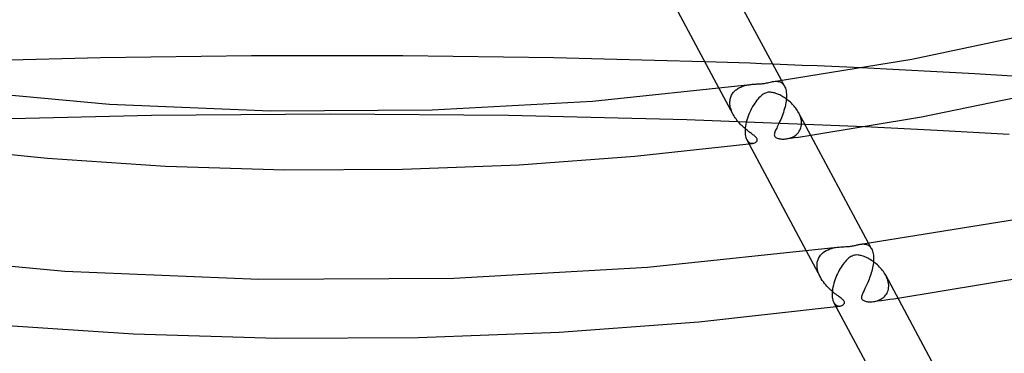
# Model space of a CAD drawing. Header units: millimetres. Extents: x -417 to 417, y -210 to 365.
# Tile 54 of 100: x -21 to 46, y 177 to 200. Entities that reach past the tile are written whole.
import ezdxf

# ---------------------------------------------------------------- set-up
doc = ezdxf.new("R2010")
doc.units = ezdxf.units.MM
doc.layers.add('HIDDEN', color=7, linetype='Continuous')
doc.layers.add('THICK', color=7, linetype='Continuous')

msp = doc.modelspace()

# ---------------------------------------------------------------- linework, layer by layer
at = {"layer": 'HIDDEN'}
for p, q in [((26.379, 197.284), (25.608, 197.31)), ((27.151, 197.257), (26.379, 197.284)), ((27.922, 197.23), (27.151, 197.257)), ((28.693, 197.202), (27.922, 197.23)), ((29.464, 197.173), (28.693, 197.202)), ((30.235, 197.143), (29.464, 197.173)), ((38.882, 196.758), (36.3, 196.883)), ((41.461, 196.624), (38.882, 196.758)), ((44.038, 196.482), (41.461, 196.624)), ((46.611, 196.331), (44.038, 196.482)), ((30.309, 195.967), (30.404, 195.976)), ((30.404, 195.976), (30.498, 195.978)), ((30.498, 195.978), (30.591, 195.969)), ((30.591, 195.969), (30.682, 195.948)), ((30.682, 195.948), (30.769, 195.914)), ((30.769, 195.914), (30.849, 195.866)), ((31.04, 195.641), (30.827, 196.039)), ((30.849, 195.866), (30.921, 195.805)), ((30.921, 195.805), (30.984, 195.731)), ((27.538, 193.709), (26.585, 195.487)), ((27.426, 195.025), (27.461, 195.088)), ((27.461, 195.088), (27.499, 195.148)), ((27.499, 195.148), (27.542, 195.205)), ((27.542, 195.205), (27.587, 195.258)), ((27.587, 195.258), (27.636, 195.309)), ((27.636, 195.309), (27.687, 195.357)), ((27.687, 195.357), (27.742, 195.401)), ((27.742, 195.401), (27.799, 195.443)), ((27.799, 195.443), (27.858, 195.482)), ((27.858, 195.482), (27.92, 195.518)), ((27.92, 195.518), (27.983, 195.551)), ((27.983, 195.551), (28.049, 195.582)), ((28.049, 195.582), (28.116, 195.61)), ((28.116, 195.61), (28.185, 195.635)), ((28.185, 195.635), (28.256, 195.659)), ((28.256, 195.659), (28.327, 195.679)), ((28.327, 195.679), (28.4, 195.698)), ((28.4, 195.698), (28.474, 195.714)), ((28.474, 195.714), (28.547, 195.728)), ((28.547, 195.728), (28.62, 195.74)), ((28.62, 195.74), (28.692, 195.75)), ((30.984, 195.731), (31.038, 195.644)), ((31.038, 195.644), (31.073, 195.573)), ((31.073, 195.573), (31.103, 195.494)), ((31.103, 195.494), (31.128, 195.408)), ((31.128, 195.408), (31.148, 195.314)), ((31.148, 195.314), (31.162, 195.214)), ((31.162, 195.214), (31.171, 195.108)), ((31.171, 195.108), (31.172, 195.093)), ((31.172, 195.093), (31.173, 195.079)), ((27.311, 194.561), (27.312, 194.576)), ((27.311, 194.547), (27.311, 194.561)), ((27.311, 194.532), (27.311, 194.547)), ((27.311, 194.517), (27.311, 194.532)), ((27.311, 194.502), (27.311, 194.517)), ((27.315, 194.415), (27.311, 194.502)), ((27.312, 194.576), (27.313, 194.591)), ((27.313, 194.591), (27.32, 194.669)), ((27.325, 194.327), (27.315, 194.415)), ((27.32, 194.669), (27.331, 194.745)), ((27.331, 194.745), (27.348, 194.819)), ((27.348, 194.819), (27.37, 194.89)), ((27.37, 194.89), (27.396, 194.959)), ((27.396, 194.959), (27.426, 195.025)), ((31.132, 194.505), (31.107, 194.372)), ((31.151, 194.638), (31.132, 194.505)), ((31.165, 194.769), (31.151, 194.638)), ((31.173, 194.897), (31.165, 194.769)), ((31.173, 195.079), (31.173, 195.064)), ((31.173, 195.064), (31.174, 195.05)), ((31.174, 195.02), (31.173, 194.897)), ((31.174, 195.05), (31.174, 195.035)), ((31.174, 195.035), (31.174, 195.02)), ((27.34, 194.239), (27.325, 194.327)), ((27.361, 194.149), (27.34, 194.239)), ((27.387, 194.059), (27.361, 194.149)), ((27.418, 193.97), (27.387, 194.059)), ((27.454, 193.881), (27.418, 193.97)), ((27.494, 193.794), (27.454, 193.881)), ((27.538, 193.707), (27.494, 193.794)), ((30.966, 193.848), (30.923, 193.722)), ((31.007, 193.976), (30.966, 193.848)), ((31.044, 194.107), (31.007, 193.976)), ((31.078, 194.239), (31.044, 194.107)), ((31.107, 194.372), (31.078, 194.239)), ((32.053, 193.746), (32.006, 193.84)), ((32.094, 193.651), (32.053, 193.746)), ((-12.206, 193.635), (-24.386, 193.347)), ((-0.002, 193.732), (-12.206, 193.635)), ((12.195, 193.636), (-0.002, 193.732)), ((24.376, 193.348), (12.195, 193.636)), ((36.539, 192.867), (24.376, 193.348)), ((27.582, 193.629), (27.538, 193.707)), ((27.629, 193.552), (27.582, 193.629)), ((27.678, 193.477), (27.629, 193.552)), ((27.73, 193.402), (27.678, 193.477)), ((27.785, 193.33), (27.73, 193.402)), ((27.841, 193.258), (27.785, 193.33)), ((27.9, 193.188), (27.841, 193.258)), ((27.96, 193.12), (27.9, 193.188)), ((28.022, 193.053), (27.96, 193.12)), ((30.685, 193.147), (30.638, 193.047)), ((30.733, 193.252), (30.685, 193.147)), ((30.782, 193.362), (30.733, 193.252)), ((30.83, 193.478), (30.782, 193.362)), ((30.877, 193.598), (30.83, 193.478)), ((30.923, 193.722), (30.877, 193.598)), ((32.13, 193.556), (32.094, 193.651)), ((32.159, 193.46), (32.13, 193.556)), ((32.182, 193.365), (32.159, 193.46)), ((32.198, 193.27), (32.182, 193.365)), ((32.207, 193.175), (32.198, 193.27)), ((32.203, 192.992), (32.209, 193.09)), ((32.208, 193.161), (32.207, 193.175)), ((32.208, 193.147), (32.208, 193.161)), ((32.208, 193.133), (32.208, 193.147)), ((32.209, 193.118), (32.208, 193.133)), ((32.209, 193.104), (32.209, 193.118)), ((32.209, 193.09), (32.209, 193.104)), ((28.085, 192.988), (28.022, 193.053)), ((28.149, 192.925), (28.085, 192.988)), ((28.214, 192.863), (28.149, 192.925)), ((28.281, 192.803), (28.214, 192.863)), ((28.347, 192.745), (28.281, 192.803)), ((28.414, 192.688), (28.347, 192.745)), ((28.48, 192.635), (28.414, 192.688)), ((28.544, 192.583), (28.48, 192.635)), ((28.607, 192.534), (28.544, 192.583)), ((28.668, 192.488), (28.607, 192.534)), ((28.727, 192.444), (28.668, 192.488)), ((28.783, 192.402), (28.727, 192.444)), ((28.837, 192.362), (28.783, 192.402)), ((30.362, 192.436), (30.349, 192.379)), ((30.382, 192.498), (30.362, 192.436)), ((30.408, 192.564), (30.382, 192.498)), ((30.438, 192.632), (30.408, 192.564)), ((30.472, 192.704), (30.438, 192.632)), ((30.509, 192.781), (30.472, 192.704)), ((30.549, 192.864), (30.509, 192.781)), ((30.592, 192.953), (30.549, 192.864)), ((30.638, 193.047), (30.592, 192.953)), ((31.884, 192.361), (31.946, 192.422)), ((31.946, 192.422), (32.003, 192.489)), ((32.003, 192.489), (32.054, 192.561)), ((32.054, 192.561), (32.098, 192.637)), ((32.098, 192.637), (32.136, 192.72)), ((32.136, 192.72), (32.166, 192.806)), ((32.166, 192.806), (32.189, 192.897)), ((32.189, 192.897), (32.203, 192.992)), ((28.46, 191.988), (28.519, 191.898)), ((28.519, 191.898), (28.587, 191.83)), ((28.587, 191.83), (28.661, 191.782)), ((28.661, 191.782), (28.738, 191.752)), ((28.704, 191.719), (28.751, 191.725)), ((28.738, 191.752), (28.816, 191.74)), ((28.751, 191.725), (28.799, 191.731)), ((28.799, 191.731), (28.846, 191.737)), ((28.816, 191.74), (28.892, 191.743)), ((28.887, 192.325), (28.837, 192.362)), ((28.846, 191.737), (28.893, 191.743)), ((28.936, 192.287), (28.887, 192.325)), ((28.892, 191.743), (28.954, 191.755)), ((28.987, 192.246), (28.936, 192.287)), ((28.954, 191.755), (29.011, 191.776)), ((29.036, 192.205), (28.987, 192.246)), ((29.011, 191.776), (29.062, 191.803)), ((29.082, 192.162), (29.036, 192.205)), ((29.062, 191.803), (29.107, 191.836)), ((29.121, 192.12), (29.082, 192.162)), ((29.107, 191.836), (29.144, 191.873)), ((29.151, 192.079), (29.121, 192.12)), ((29.144, 191.873), (29.17, 191.915)), ((29.172, 192.039), (29.151, 192.079)), ((29.17, 191.915), (29.182, 191.957)), ((29.182, 191.998), (29.172, 192.039)), ((29.182, 191.957), (29.182, 191.998)), ((30.349, 192.379), (30.344, 192.326)), ((30.344, 192.326), (30.348, 192.28)), ((30.348, 192.28), (30.36, 192.24)), ((30.36, 192.24), (30.38, 192.203)), ((30.38, 192.203), (30.409, 192.171)), ((30.409, 192.171), (30.446, 192.141)), ((30.446, 192.141), (30.494, 192.114)), ((30.494, 192.114), (30.548, 192.091)), ((30.548, 192.091), (30.607, 192.072)), ((30.607, 192.072), (30.668, 192.058)), ((30.668, 192.058), (30.731, 192.047)), ((30.731, 192.047), (30.795, 192.039)), ((30.795, 192.039), (30.864, 192.034)), ((30.864, 192.034), (30.936, 192.032)), ((30.936, 192.032), (31.011, 192.034)), ((31.011, 192.034), (31.089, 192.039)), ((31.089, 192.039), (31.168, 192.048)), ((31.167, 192.048), (31.446, 192.087)), ((31.168, 192.048), (31.253, 192.062)), ((31.253, 192.062), (31.34, 192.081)), ((31.34, 192.081), (31.426, 192.106)), ((31.426, 192.106), (31.51, 192.136)), ((31.446, 192.087), (31.724, 192.126)), ((31.51, 192.136), (31.592, 192.17)), ((31.592, 192.17), (31.67, 192.21)), ((31.67, 192.21), (31.746, 192.255)), ((31.724, 192.126), (32.003, 192.166)), ((31.746, 192.255), (31.817, 192.305)), ((31.817, 192.305), (31.884, 192.361)), ((32.003, 192.166), (32.281, 192.206)), ((32.281, 192.206), (32.559, 192.247)), ((32.559, 192.247), (32.837, 192.287)), ((28.61, 191.707), (28.657, 191.713)), ((28.657, 191.713), (28.704, 191.719)), ((33.491, 182.599), (32.539, 184.376)), ((33.678, 184.279), (33.784, 184.355)), ((33.784, 184.355), (33.897, 184.422)), ((33.897, 184.422), (34.016, 184.479)), ((34.016, 184.479), (34.139, 184.527)), ((34.139, 184.527), (34.264, 184.566)), ((34.264, 184.566), (34.391, 184.598)), ((34.391, 184.598), (34.517, 184.623)), ((34.517, 184.623), (34.642, 184.642)), ((36.26, 184.858), (36.316, 184.865)), ((36.316, 184.865), (36.373, 184.869)), ((36.373, 184.869), (36.43, 184.87)), ((36.43, 184.87), (36.486, 184.867)), ((36.486, 184.867), (36.542, 184.861)), ((36.542, 184.861), (36.597, 184.85)), ((36.597, 184.85), (36.651, 184.835)), ((36.651, 184.835), (36.703, 184.814)), ((36.703, 184.814), (36.754, 184.788)), ((36.754, 184.788), (36.801, 184.758)), ((36.994, 184.532), (36.78, 184.93)), ((36.801, 184.758), (36.846, 184.722)), ((36.846, 184.722), (36.887, 184.682)), ((36.887, 184.682), (36.926, 184.637)), ((36.926, 184.637), (36.961, 184.587)), ((36.961, 184.587), (36.993, 184.533)), ((36.993, 184.533), (37.027, 184.462)), ((37.027, 184.462), (37.057, 184.383)), ((37.057, 184.383), (37.082, 184.298)), ((33.282, 183.62), (33.314, 183.752)), ((33.314, 183.752), (33.361, 183.876)), ((33.361, 183.876), (33.422, 183.991)), ((33.422, 183.991), (33.496, 184.097)), ((33.496, 184.097), (33.582, 184.193)), ((33.582, 184.193), (33.678, 184.279)), ((37.082, 184.298), (37.102, 184.205)), ((37.102, 184.205), (37.116, 184.104)), ((37.122, 183.697), (37.112, 183.585)), ((37.116, 184.104), (37.125, 183.998)), ((37.127, 183.806), (37.122, 183.697)), ((37.125, 183.998), (37.126, 183.984)), ((37.126, 183.984), (37.126, 183.969)), ((37.126, 183.969), (37.127, 183.955)), ((37.127, 183.955), (37.127, 183.94)), ((37.127, 183.94), (37.128, 183.925)), ((37.128, 183.91), (37.127, 183.806)), ((37.128, 183.925), (37.128, 183.91)), ((33.264, 183.437), (33.265, 183.452)), ((33.264, 183.422), (33.264, 183.437)), ((33.264, 183.408), (33.264, 183.422)), ((33.264, 183.393), (33.264, 183.408)), ((33.273, 183.261), (33.264, 183.393)), ((33.265, 183.466), (33.266, 183.481)), ((33.265, 183.452), (33.265, 183.466)), ((33.266, 183.481), (33.282, 183.62)), ((33.294, 183.127), (33.273, 183.261)), ((33.328, 182.992), (33.294, 183.127)), ((33.373, 182.858), (33.328, 182.992)), ((37.001, 183.012), (36.969, 182.898)), ((37.03, 183.127), (37.001, 183.012)), ((37.056, 183.242), (37.03, 183.127)), ((37.079, 183.357), (37.056, 183.242)), ((37.097, 183.472), (37.079, 183.357)), ((37.112, 183.585), (37.097, 183.472)), ((33.428, 182.727), (33.373, 182.858)), ((33.492, 182.598), (33.428, 182.727)), ((33.555, 182.487), (33.492, 182.598)), ((33.624, 182.379), (33.555, 182.487)), ((33.697, 182.275), (33.624, 182.379)), ((36.776, 182.351), (36.733, 182.249)), ((36.818, 182.456), (36.776, 182.351)), ((36.859, 182.564), (36.818, 182.456)), ((36.898, 182.673), (36.859, 182.564)), ((36.935, 182.785), (36.898, 182.673)), ((36.969, 182.898), (36.935, 182.785)), ((38.014, 182.62), (37.959, 182.73)), ((38.061, 182.508), (38.014, 182.62)), ((38.1, 182.397), (38.061, 182.508)), ((38.129, 182.285), (38.1, 182.397)), ((33.775, 182.173), (33.697, 182.275)), ((33.857, 182.075), (33.775, 182.173)), ((33.942, 181.979), (33.857, 182.075)), ((34.029, 181.888), (33.942, 181.979)), ((34.119, 181.8), (34.029, 181.888)), ((34.208, 181.718), (34.119, 181.8)), ((34.296, 181.64), (34.208, 181.718)), ((34.383, 181.567), (34.296, 181.64)), ((36.451, 181.651), (36.419, 181.584)), ((36.487, 181.724), (36.451, 181.651)), ((36.524, 181.801), (36.487, 181.724)), ((36.564, 181.882), (36.524, 181.801)), ((36.605, 181.967), (36.564, 181.882)), ((36.647, 182.057), (36.605, 181.967)), ((36.69, 182.151), (36.647, 182.057)), ((36.733, 182.249), (36.69, 182.151)), ((38.087, 181.605), (38.119, 181.693)), ((38.119, 181.693), (38.142, 181.785)), ((38.15, 182.175), (38.129, 182.285)), ((38.142, 181.785), (38.156, 181.881)), ((38.16, 182.066), (38.15, 182.175)), ((38.156, 181.881), (38.162, 181.981)), ((38.161, 182.052), (38.16, 182.066)), ((38.162, 182.037), (38.161, 182.052)), ((38.162, 182.023), (38.162, 182.037)), ((38.162, 182.009), (38.162, 182.023)), ((38.162, 181.995), (38.162, 182.009)), ((38.162, 181.981), (38.162, 181.995)), ((34.468, 181.498), (34.383, 181.567)), ((34.549, 181.434), (34.468, 181.498)), ((34.628, 181.375), (34.549, 181.434)), ((34.701, 181.319), (34.628, 181.375)), ((34.771, 181.267), (34.701, 181.319)), ((34.84, 181.216), (34.771, 181.267)), ((34.906, 181.165), (34.84, 181.216)), ((34.967, 181.115), (34.906, 181.165)), ((35.021, 181.067), (34.967, 181.115)), ((35.064, 181.023), (35.021, 181.067)), ((35.096, 180.983), (35.064, 181.023)), ((35.118, 180.946), (35.096, 180.983)), ((36.305, 181.288), (36.298, 181.238)), ((36.298, 181.238), (36.298, 181.194)), ((36.298, 181.194), (36.305, 181.154)), ((36.319, 181.342), (36.305, 181.288)), ((36.305, 181.154), (36.319, 181.118)), ((36.338, 181.399), (36.319, 181.342)), ((36.319, 181.118), (36.34, 181.085)), ((36.362, 181.458), (36.338, 181.399)), ((36.34, 181.085), (36.369, 181.055)), ((36.389, 181.52), (36.362, 181.458)), ((36.369, 181.055), (36.408, 181.027)), ((36.419, 181.584), (36.389, 181.52)), ((36.408, 181.027), (36.455, 181.002)), ((36.455, 181.002), (36.508, 180.98)), ((36.508, 180.98), (36.566, 180.962)), ((36.566, 180.962), (36.626, 180.948)), ((37.12, 180.939), (37.399, 180.978)), ((37.203, 180.953), (37.289, 180.972)), ((37.289, 180.972), (37.374, 180.995)), ((37.374, 180.995), (37.457, 181.024)), ((37.399, 180.978), (37.678, 181.017)), ((37.457, 181.024), (37.538, 181.058)), ((37.538, 181.058), (37.617, 181.097)), ((37.617, 181.097), (37.692, 181.141)), ((37.678, 181.017), (37.957, 181.056)), ((37.692, 181.141), (37.763, 181.191)), ((37.763, 181.191), (37.831, 181.246)), ((37.831, 181.246), (37.894, 181.307)), ((37.894, 181.307), (37.951, 181.373)), ((37.951, 181.373), (38.003, 181.445)), ((37.957, 181.056), (38.235, 181.096)), ((38.003, 181.445), (38.049, 181.522)), ((38.049, 181.522), (38.087, 181.605)), ((38.235, 181.096), (38.514, 181.136)), ((38.514, 181.136), (38.792, 181.176)), ((34.411, 180.882), (34.445, 180.826)), ((34.445, 180.826), (34.483, 180.777)), ((34.483, 180.777), (34.523, 180.736)), ((34.523, 180.736), (34.565, 180.702)), ((34.564, 180.598), (34.611, 180.604)), ((34.565, 180.702), (34.61, 180.675)), ((34.61, 180.675), (34.656, 180.654)), ((34.611, 180.604), (34.657, 180.61)), ((34.656, 180.654), (34.704, 180.64)), ((34.657, 180.61), (34.704, 180.616)), ((34.704, 180.64), (34.752, 180.633)), ((34.704, 180.616), (34.751, 180.622)), ((34.751, 180.622), (34.798, 180.628)), ((34.752, 180.633), (34.799, 180.631)), ((34.798, 180.628), (34.845, 180.634)), ((34.799, 180.631), (34.845, 180.634)), ((34.845, 180.634), (34.885, 180.642)), ((34.885, 180.642), (34.924, 180.652)), ((34.924, 180.652), (34.961, 180.666)), ((34.961, 180.666), (34.995, 180.682)), ((34.995, 180.682), (35.026, 180.701)), ((35.026, 180.701), (35.054, 180.722)), ((35.054, 180.722), (35.08, 180.746)), ((35.08, 180.746), (35.103, 180.773)), ((35.103, 180.773), (35.121, 180.804)), ((35.131, 180.909), (35.118, 180.946)), ((35.121, 180.804), (35.133, 180.838)), ((35.137, 180.873), (35.131, 180.909)), ((35.133, 180.838), (35.137, 180.873)), ((36.626, 180.948), (36.688, 180.938)), ((36.688, 180.938), (36.751, 180.93)), ((36.751, 180.93), (36.819, 180.925)), ((36.819, 180.925), (36.89, 180.923)), ((36.89, 180.923), (36.965, 180.925)), ((36.965, 180.925), (37.041, 180.93)), ((37.041, 180.93), (37.119, 180.939)), ((37.119, 180.939), (37.203, 180.953))]:
    msp.add_line(p, q, dxfattribs=at)
at = {"layer": 'THICK'}
for p, q in [((30.827, 196.039), (26.053, 204.948)), ((26.585, 195.487), (22.504, 203.102)), ((39.749, 197.493), (48.816, 199.408)), ((-15.7, 197.573), (-26.008, 197.297)), ((-5.368, 197.713), (-15.7, 197.573)), ((4.969, 197.716), (-5.368, 197.713)), ((15.292, 197.582), (4.969, 197.716)), ((25.608, 197.31), (15.292, 197.582)), ((31.247, 197.103), (30.235, 197.143)), ((30.307, 195.967), (39.749, 197.493)), ((32.258, 197.062), (31.247, 197.103)), ((33.269, 197.019), (32.258, 197.062)), ((34.28, 196.975), (33.269, 197.019)), ((35.29, 196.93), (34.28, 196.975)), ((36.3, 196.883), (35.29, 196.93)), ((28.692, 195.75), (28.764, 195.759)), ((28.764, 195.759), (28.834, 195.766)), ((28.834, 195.766), (28.903, 195.772)), ((28.903, 195.772), (28.97, 195.777)), ((28.97, 195.777), (29.039, 195.781)), ((29.039, 195.781), (29.109, 195.785)), ((29.109, 195.785), (29.181, 195.789)), ((29.181, 195.789), (29.253, 195.792)), ((29.253, 195.792), (29.325, 195.797)), ((29.325, 195.797), (29.397, 195.801)), ((29.397, 195.801), (29.469, 195.807)), ((29.469, 195.807), (29.541, 195.814)), ((29.541, 195.814), (29.611, 195.823)), ((29.611, 195.823), (29.678, 195.833)), ((29.678, 195.833), (29.745, 195.845)), ((29.745, 195.845), (29.816, 195.859)), ((29.816, 195.859), (29.893, 195.877)), ((29.893, 195.877), (29.976, 195.897)), ((29.976, 195.897), (30.06, 195.917)), ((30.06, 195.917), (30.144, 195.937)), ((30.144, 195.937), (30.226, 195.953)), ((30.226, 195.953), (30.307, 195.967)), ((-25.899, 195.406), (-15.07, 194.416)), ((17.932, 194.625), (28.692, 195.75)), ((29.591, 195.093), (29.516, 195.041)), ((29.666, 195.136), (29.591, 195.093)), ((29.737, 195.168), (29.666, 195.136)), ((29.804, 195.192), (29.737, 195.168)), ((29.869, 195.209), (29.804, 195.192)), ((29.937, 195.22), (29.869, 195.209)), ((30.008, 195.225), (29.937, 195.22)), ((30.08, 195.225), (30.008, 195.225)), ((30.152, 195.219), (30.08, 195.225)), ((30.225, 195.208), (30.152, 195.219)), ((30.297, 195.193), (30.225, 195.208)), ((30.37, 195.174), (30.297, 195.193)), ((30.441, 195.151), (30.37, 195.174)), ((30.51, 195.127), (30.441, 195.151)), ((30.578, 195.1), (30.51, 195.127)), ((30.647, 195.07), (30.578, 195.1)), ((-15.07, 194.416), (-4.074, 193.952)), ((6.969, 194.022), (17.932, 194.625)), ((29.008, 194.477), (28.936, 194.367)), ((29.08, 194.58), (29.008, 194.477)), ((29.153, 194.676), (29.08, 194.58)), ((29.226, 194.764), (29.153, 194.676)), ((29.298, 194.845), (29.226, 194.764)), ((29.37, 194.917), (29.298, 194.845)), ((29.442, 194.982), (29.37, 194.917)), ((29.516, 195.041), (29.442, 194.982)), ((30.717, 195.038), (30.647, 195.07)), ((30.788, 195.001), (30.717, 195.038)), ((30.861, 194.962), (30.788, 195.001)), ((30.934, 194.919), (30.861, 194.962)), ((31.009, 194.874), (30.934, 194.919)), ((31.083, 194.825), (31.009, 194.874)), ((31.158, 194.773), (31.083, 194.825)), ((31.231, 194.719), (31.158, 194.773)), ((31.303, 194.663), (31.231, 194.719)), ((31.373, 194.604), (31.303, 194.663)), ((31.442, 194.544), (31.373, 194.604)), ((31.509, 194.481), (31.442, 194.544)), ((31.574, 194.417), (31.509, 194.481)), ((31.637, 194.35), (31.574, 194.417)), ((40.411, 193.548), (47.755, 195.057)), ((-4.074, 193.952), (6.969, 194.022)), ((28.671, 193.871), (28.614, 193.739)), ((28.733, 194.001), (28.671, 193.871)), ((28.797, 194.127), (28.733, 194.001)), ((28.866, 194.25), (28.797, 194.127)), ((28.936, 194.367), (28.866, 194.25)), ((31.698, 194.282), (31.637, 194.35)), ((31.756, 194.212), (31.698, 194.282)), ((31.812, 194.141), (31.756, 194.212)), ((31.865, 194.068), (31.812, 194.141)), ((31.915, 193.993), (31.865, 194.068)), ((31.962, 193.917), (31.915, 193.993)), ((32.006, 193.84), (31.962, 193.917)), ((36.78, 184.93), (32.006, 193.838)), ((28.432, 193.19), (28.401, 193.053)), ((28.47, 193.328), (28.432, 193.19)), ((28.513, 193.466), (28.47, 193.328)), ((28.561, 193.603), (28.513, 193.466)), ((28.614, 193.739), (28.561, 193.603)), ((32.837, 192.287), (40.411, 193.548)), ((28.346, 192.601), (28.345, 192.587)), ((28.345, 192.587), (28.345, 192.573)), ((28.345, 192.573), (28.347, 192.452)), ((28.347, 192.63), (28.346, 192.615)), ((28.346, 192.615), (28.346, 192.601)), ((28.348, 192.658), (28.347, 192.644)), ((28.347, 192.644), (28.347, 192.63)), ((28.347, 192.452), (28.356, 192.34)), ((28.359, 192.785), (28.348, 192.658)), ((28.376, 192.918), (28.359, 192.785)), ((28.401, 193.053), (28.376, 192.918)), ((41.476, 192.617), (36.539, 192.867)), ((46.403, 192.336), (41.476, 192.617)), ((28.356, 192.34), (28.373, 192.237)), ((28.373, 192.237), (28.396, 192.144)), ((28.396, 192.144), (28.425, 192.061)), ((28.425, 192.061), (28.46, 191.988)), ((32.539, 184.376), (28.458, 191.992)), ((-27.279, 191.542), (-19.315, 190.725)), ((20.824, 190.858), (28.61, 191.707)), ((-19.315, 190.725), (-11.245, 190.189)), ((12.921, 190.276), (20.824, 190.858)), ((-11.245, 190.189), (-3.091, 189.936)), ((-3.091, 189.936), (4.946, 189.968)), ((4.946, 189.968), (12.921, 190.276)), ((36.26, 184.858), (47.654, 186.694)), ((21.672, 183.278), (34.645, 184.642)), ((34.645, 184.642), (34.768, 184.656)), ((34.768, 184.656), (34.889, 184.666)), ((34.889, 184.666), (35.007, 184.674)), ((35.007, 184.674), (35.122, 184.68)), ((35.122, 184.68), (35.229, 184.686)), ((35.229, 184.686), (35.324, 184.691)), ((35.324, 184.691), (35.408, 184.698)), ((35.408, 184.698), (35.482, 184.705)), ((35.482, 184.705), (35.553, 184.713)), ((35.553, 184.713), (35.623, 184.723)), ((35.623, 184.723), (35.691, 184.735)), ((35.691, 184.735), (35.756, 184.748)), ((35.756, 184.748), (35.818, 184.762)), ((35.818, 184.762), (35.877, 184.776)), ((35.877, 184.776), (35.932, 184.789)), ((35.932, 184.789), (35.988, 184.803)), ((35.988, 184.803), (36.042, 184.816)), ((36.042, 184.816), (36.097, 184.828)), ((36.097, 184.828), (36.151, 184.84)), ((36.151, 184.84), (36.205, 184.85)), ((36.205, 184.85), (36.26, 184.858)), ((-31.181, 184.213), (-18.123, 183.017)), ((35.179, 183.657), (35.113, 183.576)), ((35.246, 183.731), (35.179, 183.657)), ((35.312, 183.798), (35.246, 183.731)), ((35.378, 183.86), (35.312, 183.798)), ((35.445, 183.915), (35.378, 183.86)), ((35.513, 183.964), (35.445, 183.915)), ((35.582, 184.007), (35.513, 183.964)), ((35.655, 184.045), (35.582, 184.007)), ((35.733, 184.076), (35.655, 184.045)), ((35.816, 184.099), (35.733, 184.076)), ((35.902, 184.113), (35.816, 184.099)), ((35.987, 184.117), (35.902, 184.113)), ((36.073, 184.114), (35.987, 184.117)), ((36.158, 184.103), (36.073, 184.114)), ((36.242, 184.086), (36.158, 184.103)), ((36.327, 184.064), (36.242, 184.086)), ((36.41, 184.038), (36.327, 184.064)), ((36.491, 184.008), (36.41, 184.038)), ((36.569, 183.976), (36.491, 184.008)), ((36.649, 183.939), (36.569, 183.976)), ((36.731, 183.899), (36.649, 183.939)), ((36.814, 183.854), (36.731, 183.899)), ((36.898, 183.805), (36.814, 183.854)), ((36.982, 183.752), (36.898, 183.805)), ((37.067, 183.695), (36.982, 183.752)), ((37.151, 183.635), (37.067, 183.695)), ((-18.123, 183.017), (-4.863, 182.458)), ((8.453, 182.546), (21.672, 183.278)), ((34.784, 183.08), (34.722, 182.963)), ((34.848, 183.191), (34.784, 183.08)), ((34.913, 183.296), (34.848, 183.191)), ((34.979, 183.396), (34.913, 183.296)), ((35.046, 183.489), (34.979, 183.396)), ((35.113, 183.576), (35.046, 183.489)), ((37.233, 183.572), (37.151, 183.635)), ((37.313, 183.507), (37.233, 183.572)), ((37.391, 183.439), (37.313, 183.507)), ((37.466, 183.368), (37.391, 183.439)), ((37.539, 183.295), (37.466, 183.368)), ((37.609, 183.22), (37.539, 183.295)), ((37.677, 183.143), (37.609, 183.22)), ((37.741, 183.064), (37.677, 183.143)), ((37.801, 182.983), (37.741, 183.064)), ((37.858, 182.9), (37.801, 182.983)), ((-4.863, 182.458), (8.453, 182.546)), ((34.457, 182.33), (34.417, 182.197)), ((34.502, 182.461), (34.457, 182.33)), ((34.552, 182.591), (34.502, 182.461)), ((34.605, 182.718), (34.552, 182.591)), ((34.662, 182.842), (34.605, 182.718)), ((34.722, 182.963), (34.662, 182.842)), ((37.911, 182.815), (37.858, 182.9)), ((37.959, 182.73), (37.911, 182.815)), ((42.733, 173.822), (37.96, 182.729)), ((38.792, 181.176), (47.962, 182.683)), ((34.312, 181.673), (34.302, 181.549)), ((34.329, 181.802), (34.312, 181.673)), ((34.352, 181.932), (34.329, 181.802)), ((34.382, 182.064), (34.352, 181.932)), ((34.417, 182.197), (34.382, 182.064)), ((34.299, 181.477), (34.298, 181.463)), ((34.298, 181.463), (34.3, 181.345)), ((34.3, 181.506), (34.299, 181.491)), ((34.299, 181.491), (34.299, 181.477)), ((34.301, 181.534), (34.3, 181.52)), ((34.3, 181.52), (34.3, 181.506)), ((34.3, 181.345), (34.309, 181.234)), ((34.302, 181.549), (34.301, 181.534)), ((34.309, 181.234), (34.326, 181.132)), ((34.326, 181.132), (34.348, 181.039)), ((34.348, 181.039), (34.377, 180.955)), ((25.182, 179.565), (34.564, 180.598)), ((34.377, 180.955), (34.411, 180.882)), ((38.493, 173.265), (34.411, 180.883)), ((-23.134, 179.385), (-13.435, 178.741)), ((15.657, 178.858), (25.182, 179.565)), ((-13.435, 178.741), (-3.638, 178.439)), ((-3.638, 178.439), (6.043, 178.481)), ((6.043, 178.481), (15.657, 178.858))]:
    msp.add_line(p, q, dxfattribs=at)

doc.saveas('drawing.dxf')
